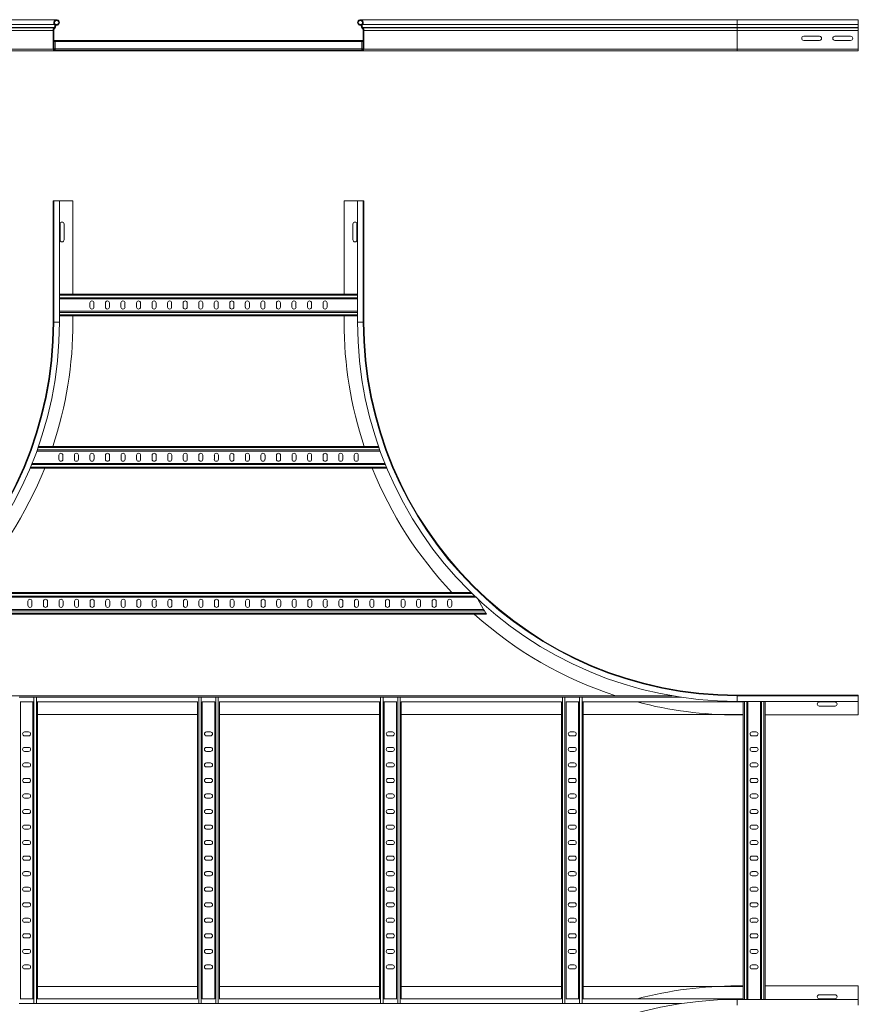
# Model space of a CAD drawing. Header units: millimetres. Extents: x -39 to 18998, y -9084 to 295.
# Tile 26 of 29: x 13001 to 14349, y -1695 to -110. Entities that reach past the tile are written whole.
import ezdxf

# ---------------------------------------------------------------- set-up
doc = ezdxf.new("R2010")
doc.units = ezdxf.units.MM

msp = doc.modelspace()

# ---------------------------------------------------------------- linework, layer by layer
at = {"color": 7, "linetype": 'Continuous', "lineweight": 15}
for p, q in [((13060.1, -110.3), (12454.4, -110.3)), ((14154.4, -110.3), (13548.7, -110.3)), ((14349.4, -110.3), (14154.4, -110.3)), ((14349.4, -110.3), (14349.4, -117.8)), ((13056.4, -123.1), (13056, -123.5)), ((13056.9, -124.3), (13057.3, -123.9)), ((13061.2, -118), (13058.1, -118)), ((13061.7, -119.1), (13058.5, -119.1)), ((13061.2, -118), (13061.7, -119.1)), ((13547.6, -118), (13547.1, -119.1)), ((13550.2, -119.1), (13547.1, -119.1)), ((13550.6, -118), (13547.6, -118)), ((13551.9, -124.3), (13551.5, -123.9)), ((13552.4, -123.1), (13552.7, -123.5)), ((14349.4, -117.8), (14349.4, -123.1)), ((14349.4, -123.1), (14349.4, -123.5)), ((14349.4, -123.5), (14349.4, -127.6)), ((13054.4, -127.6), (13054.4, -157.9)), ((13055.6, -157.9), (13055.6, -127.6)), ((13553.2, -157.9), (13553.2, -127.6)), ((13554.4, -127.6), (13554.4, -157.9)), ((14287.1, -137.1), (14261.6, -137.1)), ((14337.1, -137.1), (14311.6, -137.1)), ((14349.4, -127.6), (14349.4, -157.9)), ((13055.6, -143.7), (13057.9, -143.7)), ((13550.9, -143.7), (13057.9, -143.7)), ((13057.9, -145.5), (13057.9, -143.7)), ((13057.9, -157.3), (13057.9, -145.5)), ((13057.9, -159.1), (13057.9, -157.3)), ((13550.9, -145.5), (13550.9, -143.7)), ((13550.9, -143.7), (13553.2, -143.7)), ((13550.9, -157.3), (13550.9, -145.5)), ((13550.9, -159.1), (13550.9, -157.3)), ((14261.6, -143.6), (14287.1, -143.6)), ((14311.6, -143.6), (14337.1, -143.6)), ((14349.4, -157.9), (14349.4, -160.3)), ((13056.8, -160.3), (12454.4, -160.3)), ((13086.4, -159.1), (13056.8, -159.1)), ((13056.8, -160.3), (13086.4, -160.3)), ((13522.4, -159.1), (13086.4, -159.1)), ((13086.4, -160.3), (13086.4, -159.1)), ((13086.4, -160.3), (13522.4, -160.3)), ((13522.4, -160.3), (13522.4, -159.1)), ((13522.4, -159.1), (13552, -159.1)), ((13552, -160.3), (13522.4, -160.3)), ((14154.4, -160.3), (13552, -160.3)), ((14154.4, -160.3), (14349.4, -160.3)), ((13054.4, -596.9), (13054.4, -401.9)), ((13055.5, -401.9), (13054.4, -401.9)), ((13055.5, -401.9), (13055.5, -596.9)), ((13064.6, -401.9), (13055.5, -401.9)), ((13064.6, -596.9), (13064.6, -401.9)), ((13086.4, -401.9), (13064.6, -401.9)), ((13086.4, -551.9), (13086.4, -401.9)), ((13522.4, -551.9), (13522.4, -401.9)), ((13522.4, -401.9), (13544.2, -401.9)), ((13544.2, -401.9), (13544.2, -596.9)), ((13544.2, -401.9), (13553.3, -401.9)), ((13553.3, -596.9), (13553.3, -401.9)), ((13553.3, -401.9), (13554.4, -401.9)), ((13554.4, -596.9), (13554.4, -401.9)), ((13065.6, -439.1), (13065.6, -464.6)), ((13072.1, -464.6), (13072.1, -439.1)), ((13536.6, -439.1), (13536.6, -464.6)), ((13543.1, -464.6), (13543.1, -439.1)), ((13064.6, -551.9), (13544.2, -551.9)), ((13064.6, -559.4), (13544.2, -559.4)), ((13113.6, -566.1), (13113.6, -572.6)), ((13120.1, -572.6), (13120.1, -566.1)), ((13138.6, -566.1), (13138.6, -572.6)), ((13145.1, -572.6), (13145.1, -566.1)), ((13163.6, -566.1), (13163.6, -572.6)), ((13170.1, -572.6), (13170.1, -566.1)), ((13188.6, -566.1), (13188.6, -572.6)), ((13195.1, -572.6), (13195.1, -566.1)), ((13213.6, -566.1), (13213.6, -572.6)), ((13220.1, -572.6), (13220.1, -566.1)), ((13238.6, -566.1), (13238.6, -572.6)), ((13245.1, -572.6), (13245.1, -566.1)), ((13263.6, -566.1), (13263.6, -572.6)), ((13270.1, -572.6), (13270.1, -566.1)), ((13288.6, -566.1), (13288.6, -572.6)), ((13295.1, -572.6), (13295.1, -566.1)), ((13313.6, -566.1), (13313.6, -572.6)), ((13320.1, -572.6), (13320.1, -566.1)), ((13338.6, -566.1), (13338.6, -572.6)), ((13345.1, -572.6), (13345.1, -566.1)), ((13363.6, -566.1), (13363.6, -572.6)), ((13370.1, -572.6), (13370.1, -566.1)), ((13388.6, -566.1), (13388.6, -572.6)), ((13395.1, -572.6), (13395.1, -566.1)), ((13413.6, -566.1), (13413.6, -572.6)), ((13420.1, -572.6), (13420.1, -566.1)), ((13438.6, -566.1), (13438.6, -572.6)), ((13445.1, -572.6), (13445.1, -566.1)), ((13463.6, -566.1), (13463.6, -572.6)), ((13470.1, -572.6), (13470.1, -566.1)), ((13488.6, -566.1), (13488.6, -572.6)), ((13495.1, -572.6), (13495.1, -566.1)), ((13064.6, -579.4), (13544.2, -579.4)), ((13064.6, -586.9), (13544.2, -586.9)), ((13086.4, -596.9), (13086.4, -586.9)), ((13522.4, -596.9), (13522.4, -586.9)), ((13580.5, -804.4), (13028.3, -804.4)), ((13577.9, -796.9), (13030.9, -796.9)), ((13063.8, -811.1), (13063.8, -817.6)), ((13070.3, -817.6), (13070.3, -811.1)), ((13088.8, -811.1), (13088.8, -817.6)), ((13095.3, -817.6), (13095.3, -811.1)), ((13113.8, -811.1), (13113.8, -817.6)), ((13120.3, -817.6), (13120.3, -811.1)), ((13138.8, -811.1), (13138.8, -817.6)), ((13145.3, -817.6), (13145.3, -811.1)), ((13163.8, -811.1), (13163.8, -817.6)), ((13170.3, -817.6), (13170.3, -811.1)), ((13188.8, -811.1), (13188.8, -817.6)), ((13195.3, -817.6), (13195.3, -811.1)), ((13213.8, -811.1), (13213.8, -817.6)), ((13220.3, -817.6), (13220.3, -811.1)), ((13238.8, -811.1), (13238.8, -817.6)), ((13245.3, -817.6), (13245.3, -811.1)), ((13263.8, -811.1), (13263.8, -817.6)), ((13270.3, -817.6), (13270.3, -811.1)), ((13288.8, -811.1), (13288.8, -817.6)), ((13295.3, -817.6), (13295.3, -811.1)), ((13313.8, -811.1), (13313.8, -817.6)), ((13320.3, -817.6), (13320.3, -811.1)), ((13338.8, -811.1), (13338.8, -817.6)), ((13345.3, -817.6), (13345.3, -811.1)), ((13363.8, -811.1), (13363.8, -817.6)), ((13370.3, -817.6), (13370.3, -811.1)), ((13388.8, -811.1), (13388.8, -817.6)), ((13395.3, -817.6), (13395.3, -811.1)), ((13413.8, -811.1), (13413.8, -817.6)), ((13420.3, -817.6), (13420.3, -811.1)), ((13438.8, -811.1), (13438.8, -817.6)), ((13445.3, -817.6), (13445.3, -811.1)), ((13463.8, -811.1), (13463.8, -817.6)), ((13470.3, -817.6), (13470.3, -811.1)), ((13488.8, -811.1), (13488.8, -817.6)), ((13495.3, -817.6), (13495.3, -811.1)), ((13513.8, -811.1), (13513.8, -817.6)), ((13520.3, -817.6), (13520.3, -811.1)), ((13538.8, -811.1), (13538.8, -817.6)), ((13545.3, -817.6), (13545.3, -811.1)), ((13591.2, -831.9), (13017.6, -831.9)), ((13588.2, -824.4), (13020.6, -824.4)), ((13734.2, -1039.4), (12874.6, -1039.4)), ((13726.4, -1031.9), (12882.4, -1031.9)), ((13746.9, -1059.4), (13736.8, -1041.8)), ((13746.9, -1059.4), (12862.6, -1059.4)), ((13014, -1052.6), (13014, -1046.1)), ((13020.5, -1046.1), (13020.5, -1052.6)), ((13039, -1052.6), (13039, -1046.1)), ((13045.5, -1046.1), (13045.5, -1052.6)), ((13064, -1046.1), (13064, -1052.6)), ((13070.5, -1052.6), (13070.5, -1046.1)), ((13089, -1046.1), (13089, -1052.6)), ((13095.5, -1052.6), (13095.5, -1046.1)), ((13114, -1046.1), (13114, -1052.6)), ((13120.5, -1052.6), (13120.5, -1046.1)), ((13139, -1046.1), (13139, -1052.6)), ((13145.5, -1052.6), (13145.5, -1046.1)), ((13164, -1046.1), (13164, -1052.6)), ((13170.5, -1052.6), (13170.5, -1046.1)), ((13189, -1046.1), (13189, -1052.6)), ((13195.5, -1052.6), (13195.5, -1046.1)), ((13214, -1046.1), (13214, -1052.6)), ((13220.5, -1052.6), (13220.5, -1046.1)), ((13239, -1046.1), (13239, -1052.6)), ((13245.5, -1052.6), (13245.5, -1046.1)), ((13264, -1046.1), (13264, -1052.6)), ((13270.5, -1052.6), (13270.5, -1046.1)), ((13289, -1046.1), (13289, -1052.6)), ((13295.5, -1052.6), (13295.5, -1046.1)), ((13314, -1046.1), (13314, -1052.6)), ((13320.5, -1052.6), (13320.5, -1046.1)), ((13339, -1046.1), (13339, -1052.6)), ((13345.5, -1052.6), (13345.5, -1046.1)), ((13364, -1046.1), (13364, -1052.6)), ((13370.5, -1052.6), (13370.5, -1046.1)), ((13389, -1046.1), (13389, -1052.6)), ((13395.5, -1052.6), (13395.5, -1046.1)), ((13414, -1046.1), (13414, -1052.6)), ((13420.5, -1052.6), (13420.5, -1046.1)), ((13439, -1046.1), (13439, -1052.6)), ((13445.5, -1052.6), (13445.5, -1046.1)), ((13464, -1046.1), (13464, -1052.6)), ((13470.5, -1052.6), (13470.5, -1046.1)), ((13489, -1046.1), (13489, -1052.6)), ((13495.5, -1052.6), (13495.5, -1046.1)), ((13514, -1046.1), (13514, -1052.6)), ((13520.5, -1052.6), (13520.5, -1046.1)), ((13539, -1046.1), (13539, -1052.6)), ((13545.5, -1052.6), (13545.5, -1046.1)), ((13564, -1052.6), (13564, -1046.1)), ((13570.5, -1046.1), (13570.5, -1052.6)), ((13589, -1052.6), (13589, -1046.1)), ((13595.5, -1046.1), (13595.5, -1052.6)), ((13614, -1052.6), (13614, -1046.1)), ((13620.5, -1046.1), (13620.5, -1052.6)), ((13639, -1052.6), (13639, -1046.1)), ((13645.5, -1046.1), (13645.5, -1052.6)), ((13664, -1052.6), (13664, -1046.1)), ((13670.5, -1046.1), (13670.5, -1052.6)), ((13689, -1052.6), (13689, -1046.1)), ((13695.5, -1046.1), (13695.5, -1052.6)), ((13746.9, -1059.4), (13748, -1061.2)), ((13748, -1061.2), (13750.2, -1065.1)), ((13751.3, -1066.9), (12858.3, -1066.9)), ((13750.2, -1065.1), (13751.3, -1066.9)), ((14049.8, -1198.1), (12559, -1198.1)), ((13000.1, -1200.4), (13001.5, -1200.4)), ((13022.3, -1200.4), (13023.7, -1200.4)), ((13023.7, -1200.4), (13027.6, -1200.4)), ((13027.6, -1200.4), (13029, -1200.4)), ((13287.3, -1200.4), (13288.7, -1200.4)), ((13288.7, -1200.4), (13292.6, -1200.4)), ((13292.6, -1200.4), (13294, -1200.4)), ((13314.8, -1200.4), (13316.2, -1200.4)), ((13316.2, -1200.4), (13320.1, -1200.4)), ((13320.1, -1200.4), (13321.5, -1200.4)), ((13579.8, -1200.4), (13581.2, -1200.4)), ((13581.2, -1200.4), (13585.1, -1200.4)), ((13585.1, -1200.4), (13586.5, -1200.4)), ((13607.3, -1200.4), (13608.7, -1200.4)), ((13608.7, -1200.4), (13612.6, -1200.4)), ((13612.6, -1200.4), (13614, -1200.4)), ((13872.3, -1200.4), (13873.7, -1200.4)), ((13873.7, -1200.4), (13877.6, -1200.4)), ((13877.6, -1200.4), (13879, -1200.4)), ((13899.8, -1200.4), (13901.2, -1200.4)), ((13901.2, -1200.4), (13905.1, -1200.4)), ((13905.1, -1200.4), (13906.5, -1200.4)), ((14154.4, -1196.9), (14349.4, -1196.9)), ((14349.4, -1198), (14154.4, -1198)), ((14349.4, -1198), (14349.4, -1196.9)), ((14349.4, -1207.1), (14349.4, -1198)), ((13022.3, -1208.1), (13001.5, -1208.1)), ((13001.9, -1685.7), (13001.9, -1208.1)), ((13021.9, -1685.7), (13021.9, -1208.1)), ((13287.3, -1208.1), (13029, -1208.1)), ((13029.4, -1685.7), (13029.4, -1208.1)), ((13286.9, -1685.7), (13286.9, -1208.1)), ((13314.8, -1208.1), (13294, -1208.1)), ((13294.4, -1685.7), (13294.4, -1208.1)), ((13314.4, -1685.7), (13314.4, -1208.1)), ((13579.8, -1208.1), (13321.5, -1208.1)), ((13321.9, -1685.7), (13321.9, -1208.1)), ((13579.4, -1685.7), (13579.4, -1208.1)), ((13607.3, -1208.1), (13586.5, -1208.1)), ((13586.9, -1685.7), (13586.9, -1208.1)), ((13606.9, -1685.7), (13606.9, -1208.1)), ((13872.3, -1208.1), (13614, -1208.1)), ((13614.4, -1685.7), (13614.4, -1208.1)), ((13871.9, -1685.7), (13871.9, -1208.1)), ((13899.8, -1208.1), (13879, -1208.1)), ((13879.4, -1685.7), (13879.4, -1208.1)), ((13899.4, -1685.7), (13899.4, -1208.1)), ((14164.4, -1208.1), (13906.5, -1208.1)), ((13906.9, -1685.7), (13906.9, -1208.1)), ((14154.4, -1207.1), (14349.4, -1207.1)), ((14164.4, -1207.1), (14164.4, -1208.1)), ((14164.4, -1685.7), (14164.4, -1208.1)), ((14171.9, -1686.7), (14171.9, -1207.1)), ((14191.9, -1686.7), (14191.9, -1207.1)), ((14199.4, -1686.7), (14199.4, -1207.1)), ((14312.1, -1208.1), (14286.6, -1208.1)), ((14286.6, -1214.6), (14312.1, -1214.6)), ((14349.4, -1228.9), (14349.4, -1207.1)), ((13286.9, -1228.1), (13029.4, -1228.1)), ((13579.4, -1228.1), (13321.9, -1228.1)), ((13871.9, -1228.1), (13614.4, -1228.1)), ((14164.4, -1228.1), (13906.9, -1228.1)), ((14154.4, -1228.9), (14164.4, -1228.9)), ((14199.4, -1228.9), (14349.4, -1228.9)), ((13015.1, -1256.1), (13008.6, -1256.1)), ((13008.6, -1262.6), (13015.1, -1262.6)), ((13307.6, -1256.1), (13301.1, -1256.1)), ((13301.1, -1262.6), (13307.6, -1262.6)), ((13600.1, -1256.1), (13593.6, -1256.1)), ((13593.6, -1262.6), (13600.1, -1262.6)), ((13892.6, -1256.1), (13886.1, -1256.1)), ((13886.1, -1262.6), (13892.6, -1262.6)), ((14185.1, -1256.1), (14178.6, -1256.1)), ((14178.6, -1262.6), (14185.1, -1262.6)), ((13015.1, -1281.1), (13008.6, -1281.1)), ((13307.6, -1281.1), (13301.1, -1281.1)), ((13600.1, -1281.1), (13593.6, -1281.1)), ((13892.6, -1281.1), (13886.1, -1281.1)), ((14185.1, -1281.1), (14178.6, -1281.1)), ((13008.6, -1287.6), (13015.1, -1287.6)), ((13301.1, -1287.6), (13307.6, -1287.6)), ((13593.6, -1287.6), (13600.1, -1287.6)), ((13886.1, -1287.6), (13892.6, -1287.6)), ((14178.6, -1287.6), (14185.1, -1287.6)), ((13015.1, -1306.1), (13008.6, -1306.1)), ((13008.6, -1312.6), (13015.1, -1312.6)), ((13307.6, -1306.1), (13301.1, -1306.1)), ((13301.1, -1312.6), (13307.6, -1312.6)), ((13600.1, -1306.1), (13593.6, -1306.1)), ((13593.6, -1312.6), (13600.1, -1312.6)), ((13892.6, -1306.1), (13886.1, -1306.1)), ((13886.1, -1312.6), (13892.6, -1312.6)), ((14185.1, -1306.1), (14178.6, -1306.1)), ((14178.6, -1312.6), (14185.1, -1312.6)), ((13015.1, -1331.1), (13008.6, -1331.1)), ((13008.6, -1337.6), (13015.1, -1337.6)), ((13307.6, -1331.1), (13301.1, -1331.1)), ((13301.1, -1337.6), (13307.6, -1337.6)), ((13600.1, -1331.1), (13593.6, -1331.1)), ((13593.6, -1337.6), (13600.1, -1337.6)), ((13892.6, -1331.1), (13886.1, -1331.1)), ((13886.1, -1337.6), (13892.6, -1337.6)), ((14185.1, -1331.1), (14178.6, -1331.1)), ((14178.6, -1337.6), (14185.1, -1337.6)), ((13015.1, -1356.1), (13008.6, -1356.1)), ((13307.6, -1356.1), (13301.1, -1356.1)), ((13600.1, -1356.1), (13593.6, -1356.1)), ((13892.6, -1356.1), (13886.1, -1356.1)), ((14185.1, -1356.1), (14178.6, -1356.1)), ((13008.6, -1362.6), (13015.1, -1362.6)), ((13301.1, -1362.6), (13307.6, -1362.6)), ((13593.6, -1362.6), (13600.1, -1362.6)), ((13886.1, -1362.6), (13892.6, -1362.6)), ((14178.6, -1362.6), (14185.1, -1362.6)), ((13015.1, -1381.1), (13008.6, -1381.1)), ((13008.6, -1387.6), (13015.1, -1387.6)), ((13307.6, -1381.1), (13301.1, -1381.1)), ((13301.1, -1387.6), (13307.6, -1387.6)), ((13600.1, -1381.1), (13593.6, -1381.1)), ((13593.6, -1387.6), (13600.1, -1387.6)), ((13892.6, -1381.1), (13886.1, -1381.1)), ((13886.1, -1387.6), (13892.6, -1387.6)), ((14185.1, -1381.1), (14178.6, -1381.1)), ((14178.6, -1387.6), (14185.1, -1387.6)), ((13015.1, -1406.1), (13008.6, -1406.1)), ((13307.6, -1406.1), (13301.1, -1406.1)), ((13600.1, -1406.1), (13593.6, -1406.1)), ((13892.6, -1406.1), (13886.1, -1406.1)), ((14185.1, -1406.1), (14178.6, -1406.1)), ((13008.6, -1412.6), (13015.1, -1412.6)), ((13301.1, -1412.6), (13307.6, -1412.6)), ((13593.6, -1412.6), (13600.1, -1412.6)), ((13886.1, -1412.6), (13892.6, -1412.6)), ((14178.6, -1412.6), (14185.1, -1412.6)), ((13015.1, -1431.1), (13008.6, -1431.1)), ((13008.6, -1437.6), (13015.1, -1437.6)), ((13307.6, -1431.1), (13301.1, -1431.1)), ((13301.1, -1437.6), (13307.6, -1437.6)), ((13600.1, -1431.1), (13593.6, -1431.1)), ((13593.6, -1437.6), (13600.1, -1437.6)), ((13892.6, -1431.1), (13886.1, -1431.1)), ((13886.1, -1437.6), (13892.6, -1437.6)), ((14185.1, -1431.1), (14178.6, -1431.1)), ((14178.6, -1437.6), (14185.1, -1437.6)), ((13015.1, -1456.1), (13008.6, -1456.1)), ((13307.6, -1456.1), (13301.1, -1456.1)), ((13600.1, -1456.1), (13593.6, -1456.1)), ((13892.6, -1456.1), (13886.1, -1456.1)), ((14185.1, -1456.1), (14178.6, -1456.1)), ((13008.6, -1462.6), (13015.1, -1462.6)), ((13301.1, -1462.6), (13307.6, -1462.6)), ((13593.6, -1462.6), (13600.1, -1462.6)), ((13886.1, -1462.6), (13892.6, -1462.6)), ((14178.6, -1462.6), (14185.1, -1462.6)), ((13015.1, -1481.1), (13008.6, -1481.1)), ((13008.6, -1487.6), (13015.1, -1487.6)), ((13307.6, -1481.1), (13301.1, -1481.1)), ((13301.1, -1487.6), (13307.6, -1487.6)), ((13600.1, -1481.1), (13593.6, -1481.1)), ((13593.6, -1487.6), (13600.1, -1487.6)), ((13892.6, -1481.1), (13886.1, -1481.1)), ((13886.1, -1487.6), (13892.6, -1487.6)), ((14185.1, -1481.1), (14178.6, -1481.1)), ((14178.6, -1487.6), (14185.1, -1487.6)), ((13015.1, -1506.1), (13008.6, -1506.1)), ((13008.6, -1512.6), (13015.1, -1512.6)), ((13307.6, -1506.1), (13301.1, -1506.1)), ((13301.1, -1512.6), (13307.6, -1512.6)), ((13600.1, -1506.1), (13593.6, -1506.1)), ((13593.6, -1512.6), (13600.1, -1512.6)), ((13892.6, -1506.1), (13886.1, -1506.1)), ((13886.1, -1512.6), (13892.6, -1512.6)), ((14185.1, -1506.1), (14178.6, -1506.1)), ((14178.6, -1512.6), (14185.1, -1512.6)), ((13015.1, -1531.1), (13008.6, -1531.1)), ((13307.6, -1531.1), (13301.1, -1531.1)), ((13600.1, -1531.1), (13593.6, -1531.1)), ((13892.6, -1531.1), (13886.1, -1531.1)), ((14185.1, -1531.1), (14178.6, -1531.1)), ((13008.6, -1537.6), (13015.1, -1537.6)), ((13301.1, -1537.6), (13307.6, -1537.6)), ((13593.6, -1537.6), (13600.1, -1537.6)), ((13886.1, -1537.6), (13892.6, -1537.6)), ((14178.6, -1537.6), (14185.1, -1537.6)), ((13015.1, -1556.1), (13008.6, -1556.1)), ((13008.6, -1562.6), (13015.1, -1562.6)), ((13307.6, -1556.1), (13301.1, -1556.1)), ((13301.1, -1562.6), (13307.6, -1562.6)), ((13600.1, -1556.1), (13593.6, -1556.1)), ((13593.6, -1562.6), (13600.1, -1562.6)), ((13892.6, -1556.1), (13886.1, -1556.1)), ((13886.1, -1562.6), (13892.6, -1562.6)), ((14185.1, -1556.1), (14178.6, -1556.1)), ((14178.6, -1562.6), (14185.1, -1562.6)), ((13015.1, -1581.1), (13008.6, -1581.1)), ((13307.6, -1581.1), (13301.1, -1581.1)), ((13600.1, -1581.1), (13593.6, -1581.1)), ((13892.6, -1581.1), (13886.1, -1581.1)), ((14185.1, -1581.1), (14178.6, -1581.1)), ((13008.6, -1587.6), (13015.1, -1587.6)), ((13301.1, -1587.6), (13307.6, -1587.6)), ((13593.6, -1587.6), (13600.1, -1587.6)), ((13886.1, -1587.6), (13892.6, -1587.6)), ((14178.6, -1587.6), (14185.1, -1587.6)), ((13015.1, -1606.1), (13008.6, -1606.1)), ((13008.6, -1612.6), (13015.1, -1612.6)), ((13307.6, -1606.1), (13301.1, -1606.1)), ((13301.1, -1612.6), (13307.6, -1612.6)), ((13600.1, -1606.1), (13593.6, -1606.1)), ((13593.6, -1612.6), (13600.1, -1612.6)), ((13892.6, -1606.1), (13886.1, -1606.1)), ((13886.1, -1612.6), (13892.6, -1612.6)), ((14185.1, -1606.1), (14178.6, -1606.1)), ((14178.6, -1612.6), (14185.1, -1612.6)), ((13015.1, -1631.1), (13008.6, -1631.1)), ((13307.6, -1631.1), (13301.1, -1631.1)), ((13600.1, -1631.1), (13593.6, -1631.1)), ((13892.6, -1631.1), (13886.1, -1631.1)), ((14185.1, -1631.1), (14178.6, -1631.1)), ((13008.6, -1637.6), (13015.1, -1637.6)), ((13301.1, -1637.6), (13307.6, -1637.6)), ((13593.6, -1637.6), (13600.1, -1637.6)), ((13886.1, -1637.6), (13892.6, -1637.6)), ((14178.6, -1637.6), (14185.1, -1637.6)), ((13029.4, -1665.7), (13286.9, -1665.7)), ((13321.9, -1665.7), (13579.4, -1665.7)), ((13614.4, -1665.7), (13871.9, -1665.7)), ((13906.9, -1665.7), (14164.4, -1665.7)), ((14154.4, -1664.9), (14164.4, -1664.9)), ((14199.4, -1664.9), (14349.4, -1664.9)), ((14312.1, -1679.1), (14286.6, -1679.1)), ((14349.4, -1664.9), (14349.4, -1686.7)), ((13000.1, -1693.4), (13001.5, -1693.4)), ((13001.5, -1685.7), (13022.3, -1685.7)), ((13022.3, -1693.4), (13023.7, -1693.4)), ((13023.7, -1693.4), (13027.6, -1693.4)), ((13027.6, -1693.4), (13029, -1693.4)), ((13029, -1685.7), (13287.3, -1685.7)), ((13287.3, -1693.4), (13288.7, -1693.4)), ((13288.7, -1693.4), (13292.6, -1693.4)), ((13292.6, -1693.4), (13294, -1693.4)), ((13294, -1685.7), (13314.8, -1685.7)), ((13314.8, -1693.4), (13316.2, -1693.4)), ((13316.2, -1693.4), (13320.1, -1693.4)), ((13320.1, -1693.4), (13321.5, -1693.4)), ((13321.5, -1685.7), (13579.8, -1685.7)), ((13579.8, -1693.4), (13581.2, -1693.4)), ((13581.2, -1693.4), (13585.1, -1693.4)), ((13585.1, -1693.4), (13586.5, -1693.4)), ((13586.5, -1685.7), (13607.3, -1685.7)), ((13607.3, -1693.4), (13608.7, -1693.4)), ((13608.7, -1693.4), (13612.6, -1693.4)), ((13612.6, -1693.4), (13614, -1693.4)), ((13614, -1685.7), (13872.3, -1685.7)), ((13872.3, -1693.4), (13873.7, -1693.4)), ((13873.7, -1693.4), (13877.6, -1693.4)), ((13877.6, -1693.4), (13879, -1693.4)), ((13879, -1685.7), (13899.8, -1685.7)), ((13899.8, -1693.4), (13901.2, -1693.4)), ((13901.2, -1693.4), (13905.1, -1693.4)), ((13905.1, -1693.4), (13906.5, -1693.4)), ((13906.5, -1685.7), (14164.4, -1685.7)), ((14349.4, -1686.7), (14154.4, -1686.7)), ((14164.4, -1686.7), (14164.4, -1685.7)), ((14286.6, -1685.6), (14312.1, -1685.6)), ((14349.4, -1686.7), (14349.4, -1695.8))]:
    msp.add_line(p, q, dxfattribs=at)
at = {"color": 8, "linetype": 'Continuous', "lineweight": 0}
for p, q in [((14154.4, -110.3), (14154.4, -117.8)), ((13056.6, -117.8), (12454.4, -117.8)), ((13056.4, -123.1), (12454.4, -123.1)), ((13056, -123.5), (12454.4, -123.5)), ((14154.4, -117.8), (13552.2, -117.8)), ((14154.4, -123.1), (13552.4, -123.1)), ((14154.4, -123.5), (13552.7, -123.5)), ((14154.4, -117.8), (14154.4, -123.1)), ((14154.4, -117.8), (14349.4, -117.8)), ((14154.4, -123.1), (14154.4, -123.5)), ((14154.4, -123.1), (14349.4, -123.1)), ((14154.4, -123.5), (14154.4, -127.6)), ((14154.4, -123.5), (14349.4, -123.5)), ((13054.4, -127.6), (12454.4, -127.6)), ((14154.4, -127.6), (13554.4, -127.6)), ((14154.4, -127.6), (14154.4, -157.9)), ((14154.4, -127.6), (14349.4, -127.6)), ((13054.4, -157.9), (12454.4, -157.9)), ((13055.6, -145.5), (13057.9, -145.5)), ((13055.6, -157.3), (13057.9, -157.3)), ((13550.9, -145.5), (13057.9, -145.5)), ((13550.9, -157.3), (13057.9, -157.3)), ((13550.9, -145.5), (13553.2, -145.5)), ((13550.9, -157.3), (13553.2, -157.3)), ((14154.4, -157.9), (13554.4, -157.9)), ((14154.4, -157.9), (14154.4, -160.3)), ((14154.4, -157.9), (14349.4, -157.9)), ((13064.6, -553.7), (13544.2, -553.7)), ((13064.6, -557.6), (13544.2, -557.6)), ((13064.6, -581.2), (13544.2, -581.2)), ((13064.6, -585.1), (13544.2, -585.1)), ((13055.5, -596.9), (13054.4, -596.9)), ((13064.6, -596.9), (13055.5, -596.9)), ((13544.2, -596.9), (13553.3, -596.9)), ((13553.3, -596.9), (13554.4, -596.9)), ((13579.9, -802.6), (13028.9, -802.6)), ((13578.5, -798.7), (13030.3, -798.7)), ((13590.5, -830.1), (13018.3, -830.1)), ((13588.9, -826.2), (13019.9, -826.2)), ((13732.3, -1037.6), (12876.5, -1037.6)), ((13728.3, -1033.7), (12880.5, -1033.7)), ((13748, -1061.2), (12861.5, -1061.2)), ((13750.2, -1065.1), (12859.3, -1065.1)), ((13022.3, -1200.5), (13001.5, -1200.5)), ((13023.7, -1693.4), (13023.7, -1200.4)), ((13027.6, -1693.4), (13027.6, -1200.4)), ((13287.3, -1200.5), (13029, -1200.5)), ((13288.7, -1693.4), (13288.7, -1200.4)), ((13292.6, -1693.4), (13292.6, -1200.4)), ((13314.8, -1200.5), (13294, -1200.5)), ((13316.2, -1693.4), (13316.2, -1200.4)), ((13320.1, -1693.4), (13320.1, -1200.4)), ((13579.8, -1200.5), (13321.5, -1200.5)), ((13581.2, -1693.4), (13581.2, -1200.4)), ((13585.1, -1693.4), (13585.1, -1200.4)), ((13607.3, -1200.5), (13586.5, -1200.5)), ((13608.7, -1693.4), (13608.7, -1200.4)), ((13612.6, -1693.4), (13612.6, -1200.4)), ((13872.3, -1200.5), (13614, -1200.5)), ((13873.7, -1693.4), (13873.7, -1200.4)), ((13877.6, -1693.4), (13877.6, -1200.4)), ((13899.8, -1200.5), (13879, -1200.5)), ((13901.2, -1693.4), (13901.2, -1200.4)), ((13905.1, -1693.4), (13905.1, -1200.4)), ((14064.7, -1200.5), (13906.5, -1200.5)), ((14154.4, -1198), (14154.4, -1196.9)), ((14154.4, -1207.1), (14154.4, -1198)), ((14166.2, -1686.7), (14166.2, -1207.1)), ((14170.1, -1686.7), (14170.1, -1207.1)), ((14193.7, -1686.7), (14193.7, -1207.1)), ((14197.6, -1686.7), (14197.6, -1207.1)), ((13001.5, -1693.3), (13022.3, -1693.3)), ((13029, -1693.3), (13287.3, -1693.3)), ((13294, -1693.3), (13314.8, -1693.3)), ((13321.5, -1693.3), (13579.8, -1693.3)), ((13586.5, -1693.3), (13607.3, -1693.3)), ((13614, -1693.3), (13872.3, -1693.3)), ((13879, -1693.3), (13899.8, -1693.3)), ((13906.5, -1693.3), (14064.7, -1693.3)), ((14154.4, -1686.7), (14154.4, -1695.8))]:
    msp.add_line(p, q, dxfattribs=at)
at = {"color": 7, "linetype": 'Continuous', "lineweight": 15}
for centre, radius, start, end in [((13060.1, -114.9), 4.55, 290.35, 219.6816), ((13548.7, -114.9), 4.55, 320.3184, 249.65), ((13060.4, -127.6), 6, 136.4649, 180), ((13060.4, -127.6), 4.8, 136.4649, 180), ((13053.5, -120.3), 4, 316.4649, 39.6816), ((13060.1, -114.9), 3.35, 290.35, 219.6816), ((13053.5, -120.3), 5.2, 316.4649, 39.6816), ((13548.7, -114.9), 3.35, 320.3184, 249.65), ((13555.3, -120.3), 5.2, 140.3184, 223.5351), ((13555.3, -120.3), 4, 140.3184, 223.5351), ((13548.4, -127.6), 4.8, 0, 43.5351), ((13548.4, -127.6), 6, 0, 43.5351), ((14261.6, -140.3), 3.25, 90, 270), ((14287.1, -140.3), 3.25, 270, 90), ((14311.6, -140.3), 3.25, 90, 270), ((14337.1, -140.3), 3.25, 270, 90), ((13056.8, -157.9), 2.4, 180, 270), ((13056.8, -157.9), 1.2, 180, 270), ((13552, -157.9), 2.4, 270, 0), ((13552, -157.9), 1.2, 270, 0), ((13068.9, -439.1), 3.25, 0, 180), ((13539.9, -439.1), 3.25, 0, 180), ((13068.9, -464.6), 3.25, 180, 0), ((13539.9, -464.6), 3.25, 180, 0), ((13116.9, -566.1), 3.25, 0, 180), ((13141.9, -566.1), 3.25, 0, 180), ((13166.9, -566.1), 3.25, 0, 180), ((13191.9, -566.1), 3.25, 0, 180), ((13216.9, -566.1), 3.25, 0, 180), ((13241.9, -566.1), 3.25, 0, 180), ((13266.9, -566.1), 3.25, 0, 180), ((13291.9, -566.1), 3.25, 0, 180), ((13316.9, -566.1), 3.25, 0, 180), ((13341.9, -566.1), 3.25, 0, 180), ((13366.9, -566.1), 3.25, 0, 180), ((13391.9, -566.1), 3.25, 0, 180), ((13416.9, -566.1), 3.25, 0, 180), ((13441.9, -566.1), 3.25, 0, 180), ((13466.9, -566.1), 3.25, 0, 180), ((13491.9, -566.1), 3.25, 0, 180), ((13116.9, -572.6), 3.25, 180, 0), ((13141.9, -572.6), 3.25, 180, 0), ((13166.9, -572.6), 3.25, 180, 0), ((13191.9, -572.6), 3.25, 180, 0), ((13216.9, -572.6), 3.25, 180, 0), ((13241.9, -572.6), 3.25, 180, 0), ((13266.9, -572.6), 3.25, 180, 0), ((13291.9, -572.6), 3.25, 180, 0), ((13316.9, -572.6), 3.25, 180, 0), ((13341.9, -572.6), 3.25, 180, 0), ((13366.9, -572.6), 3.25, 180, 0), ((13391.9, -572.6), 3.25, 180, 0), ((13416.9, -572.6), 3.25, 180, 0), ((13441.9, -572.6), 3.25, 180, 0), ((13466.9, -572.6), 3.25, 180, 0), ((13491.9, -572.6), 3.25, 180, 0), ((12454.4, -596.9), 601.1, 270, 0), ((12454.4, -596.9), 610.2, 270, 0), ((12454.4, -596.9), 600, 270, 0), ((12454.4, -596.9), 632, 341.5513, 0), ((14154.4, -596.9), 632, 180, 198.4487), ((14154.4, -596.9), 610.2, 180, 270), ((14154.4, -596.9), 601.1, 180, 270), ((14154.4, -596.9), 600, 180, 270), ((13067, -811.1), 3.25, 0, 180), ((13092, -811.1), 3.25, 0, 180), ((13117, -811.1), 3.25, 0, 180), ((13142, -811.1), 3.25, 0, 180), ((13167, -811.1), 3.25, 0, 180), ((13192, -811.1), 3.25, 0, 180), ((13217, -811.1), 3.25, 0, 180), ((13242, -811.1), 3.25, 0, 180), ((13267, -811.1), 3.25, 0, 180), ((13292, -811.1), 3.25, 0, 180), ((13317, -811.1), 3.25, 0, 180), ((13342, -811.1), 3.25, 0, 180), ((13367, -811.1), 3.25, 0, 180), ((13392, -811.1), 3.25, 0, 180), ((13417, -811.1), 3.25, 0, 180), ((13442, -811.1), 3.25, 0, 180), ((13467, -811.1), 3.25, 0, 180), ((13492, -811.1), 3.25, 0, 180), ((13517, -811.1), 3.25, 0, 180), ((13542, -811.1), 3.25, 0, 180), ((13067, -817.6), 3.25, 180, 0), ((13092, -817.6), 3.25, 180, 0), ((13117, -817.6), 3.25, 180, 0), ((13142, -817.6), 3.25, 180, 0), ((13167, -817.6), 3.25, 180, 0), ((13192, -817.6), 3.25, 180, 0), ((13217, -817.6), 3.25, 180, 0), ((13242, -817.6), 3.25, 180, 0), ((13267, -817.6), 3.25, 180, 0), ((13292, -817.6), 3.25, 180, 0), ((13317, -817.6), 3.25, 180, 0), ((13342, -817.6), 3.25, 180, 0), ((13367, -817.6), 3.25, 180, 0), ((13392, -817.6), 3.25, 180, 0), ((13417, -817.6), 3.25, 180, 0), ((13442, -817.6), 3.25, 180, 0), ((13467, -817.6), 3.25, 180, 0), ((13492, -817.6), 3.25, 180, 0), ((13517, -817.6), 3.25, 180, 0), ((13542, -817.6), 3.25, 180, 0), ((12454.4, -596.9), 632, 316.505, 338.1711), ((14154.4, -596.9), 632, 201.8289, 223.495), ((13017.3, -1046.1), 3.25, 0, 180), ((13042.3, -1046.1), 3.25, 0, 180), ((13067.3, -1046.1), 3.25, 0, 180), ((13092.3, -1046.1), 3.25, 0, 180), ((13117.3, -1046.1), 3.25, 0, 180), ((13142.3, -1046.1), 3.25, 0, 180), ((13167.3, -1046.1), 3.25, 0, 180), ((13192.3, -1046.1), 3.25, 0, 180), ((13217.3, -1046.1), 3.25, 0, 180), ((13242.3, -1046.1), 3.25, 0, 180), ((13267.3, -1046.1), 3.25, 0, 180), ((13292.3, -1046.1), 3.25, 0, 180), ((13317.3, -1046.1), 3.25, 0, 180), ((13342.3, -1046.1), 3.25, 0, 180), ((13367.3, -1046.1), 3.25, 0, 180), ((13392.3, -1046.1), 3.25, 0, 180), ((13417.3, -1046.1), 3.25, 0, 180), ((13442.3, -1046.1), 3.25, 0, 180), ((13467.3, -1046.1), 3.25, 0, 180), ((13492.3, -1046.1), 3.25, 0, 180), ((13517.3, -1046.1), 3.25, 0, 180), ((13542.3, -1046.1), 3.25, 0, 180), ((13567.3, -1046.1), 3.25, 0, 180), ((13592.3, -1046.1), 3.25, 0, 180), ((13617.3, -1046.1), 3.25, 0, 180), ((13642.3, -1046.1), 3.25, 0, 180), ((13667.3, -1046.1), 3.25, 0, 180), ((13692.3, -1046.1), 3.25, 0, 180), ((13017.3, -1052.6), 3.25, 180, 0), ((13042.3, -1052.6), 3.25, 180, 0), ((13067.3, -1052.6), 3.25, 180, 0), ((13092.3, -1052.6), 3.25, 180, 0), ((13117.3, -1052.6), 3.25, 180, 0), ((13142.3, -1052.6), 3.25, 180, 0), ((13167.3, -1052.6), 3.25, 180, 0), ((13192.3, -1052.6), 3.25, 180, 0), ((13217.3, -1052.6), 3.25, 180, 0), ((13242.3, -1052.6), 3.25, 180, 0), ((13267.3, -1052.6), 3.25, 180, 0), ((13292.3, -1052.6), 3.25, 180, 0), ((13317.3, -1052.6), 3.25, 180, 0), ((13342.3, -1052.6), 3.25, 180, 0), ((13367.3, -1052.6), 3.25, 180, 0), ((13392.3, -1052.6), 3.25, 180, 0), ((13417.3, -1052.6), 3.25, 180, 0), ((13442.3, -1052.6), 3.25, 180, 0), ((13467.3, -1052.6), 3.25, 180, 0), ((13492.3, -1052.6), 3.25, 180, 0), ((13517.3, -1052.6), 3.25, 180, 0), ((13542.3, -1052.6), 3.25, 180, 0), ((13567.3, -1052.6), 3.25, 180, 0), ((13592.3, -1052.6), 3.25, 180, 0), ((13617.3, -1052.6), 3.25, 180, 0), ((13642.3, -1052.6), 3.25, 180, 0), ((13667.3, -1052.6), 3.25, 180, 0), ((13692.3, -1052.6), 3.25, 180, 0), ((14154.4, -596.9), 632, 228.0451, 252.0388), ((14154.4, -596.9), 632, 255.2596, 270), ((14286.6, -1211.4), 3.25, 90, 270), ((14312.1, -1211.4), 3.25, 270, 90), ((13008.6, -1259.4), 3.25, 90, 270), ((13015.1, -1259.4), 3.25, 270, 90), ((13301.1, -1259.4), 3.25, 90, 270), ((13307.6, -1259.4), 3.25, 270, 90), ((13593.6, -1259.4), 3.25, 90, 270), ((13600.1, -1259.4), 3.25, 270, 90), ((13886.1, -1259.4), 3.25, 90, 270), ((13892.6, -1259.4), 3.25, 270, 90), ((14178.6, -1259.4), 3.25, 90, 270), ((14185.1, -1259.4), 3.25, 270, 90), ((13008.6, -1284.4), 3.25, 90, 270), ((13015.1, -1284.4), 3.25, 270, 90), ((13301.1, -1284.4), 3.25, 90, 270), ((13307.6, -1284.4), 3.25, 270, 90), ((13593.6, -1284.4), 3.25, 90, 270), ((13600.1, -1284.4), 3.25, 270, 90), ((13886.1, -1284.4), 3.25, 90, 270), ((13892.6, -1284.4), 3.25, 270, 90), ((14178.6, -1284.4), 3.25, 90, 270), ((14185.1, -1284.4), 3.25, 270, 90), ((13008.6, -1309.4), 3.25, 90, 270), ((13015.1, -1309.4), 3.25, 270, 90), ((13301.1, -1309.4), 3.25, 90, 270), ((13307.6, -1309.4), 3.25, 270, 90), ((13593.6, -1309.4), 3.25, 90, 270), ((13600.1, -1309.4), 3.25, 270, 90), ((13886.1, -1309.4), 3.25, 90, 270), ((13892.6, -1309.4), 3.25, 270, 90), ((14178.6, -1309.4), 3.25, 90, 270), ((14185.1, -1309.4), 3.25, 270, 90), ((13008.6, -1334.4), 3.25, 90, 270), ((13015.1, -1334.4), 3.25, 270, 90), ((13301.1, -1334.4), 3.25, 90, 270), ((13307.6, -1334.4), 3.25, 270, 90), ((13593.6, -1334.4), 3.25, 90, 270), ((13600.1, -1334.4), 3.25, 270, 90), ((13886.1, -1334.4), 3.25, 90, 270), ((13892.6, -1334.4), 3.25, 270, 90), ((14178.6, -1334.4), 3.25, 90, 270), ((14185.1, -1334.4), 3.25, 270, 90), ((13008.6, -1359.4), 3.25, 90, 270), ((13015.1, -1359.4), 3.25, 270, 90), ((13301.1, -1359.4), 3.25, 90, 270), ((13307.6, -1359.4), 3.25, 270, 90), ((13593.6, -1359.4), 3.25, 90, 270), ((13600.1, -1359.4), 3.25, 270, 90), ((13886.1, -1359.4), 3.25, 90, 270), ((13892.6, -1359.4), 3.25, 270, 90), ((14178.6, -1359.4), 3.25, 90, 270), ((14185.1, -1359.4), 3.25, 270, 90), ((13008.6, -1384.4), 3.25, 90, 270), ((13015.1, -1384.4), 3.25, 270, 90), ((13301.1, -1384.4), 3.25, 90, 270), ((13307.6, -1384.4), 3.25, 270, 90), ((13593.6, -1384.4), 3.25, 90, 270), ((13600.1, -1384.4), 3.25, 270, 90), ((13886.1, -1384.4), 3.25, 90, 270), ((13892.6, -1384.4), 3.25, 270, 90), ((14178.6, -1384.4), 3.25, 90, 270), ((14185.1, -1384.4), 3.25, 270, 90), ((13008.6, -1409.4), 3.25, 90, 270), ((13015.1, -1409.4), 3.25, 270, 90), ((13301.1, -1409.4), 3.25, 90, 270), ((13307.6, -1409.4), 3.25, 270, 90), ((13593.6, -1409.4), 3.25, 90, 270), ((13600.1, -1409.4), 3.25, 270, 90), ((13886.1, -1409.4), 3.25, 90, 270), ((13892.6, -1409.4), 3.25, 270, 90), ((14178.6, -1409.4), 3.25, 90, 270), ((14185.1, -1409.4), 3.25, 270, 90), ((13008.6, -1434.4), 3.25, 90, 270), ((13015.1, -1434.4), 3.25, 270, 90), ((13301.1, -1434.4), 3.25, 90, 270), ((13307.6, -1434.4), 3.25, 270, 90), ((13593.6, -1434.4), 3.25, 90, 270), ((13600.1, -1434.4), 3.25, 270, 90), ((13886.1, -1434.4), 3.25, 90, 270), ((13892.6, -1434.4), 3.25, 270, 90), ((14178.6, -1434.4), 3.25, 90, 270), ((14185.1, -1434.4), 3.25, 270, 90), ((13008.6, -1459.4), 3.25, 90, 270), ((13015.1, -1459.4), 3.25, 270, 90), ((13301.1, -1459.4), 3.25, 90, 270), ((13307.6, -1459.4), 3.25, 270, 90), ((13593.6, -1459.4), 3.25, 90, 270), ((13600.1, -1459.4), 3.25, 270, 90), ((13886.1, -1459.4), 3.25, 90, 270), ((13892.6, -1459.4), 3.25, 270, 90), ((14178.6, -1459.4), 3.25, 90, 270), ((14185.1, -1459.4), 3.25, 270, 90), ((13008.6, -1484.4), 3.25, 90, 270), ((13015.1, -1484.4), 3.25, 270, 90), ((13301.1, -1484.4), 3.25, 90, 270), ((13307.6, -1484.4), 3.25, 270, 90), ((13593.6, -1484.4), 3.25, 90, 270), ((13600.1, -1484.4), 3.25, 270, 90), ((13886.1, -1484.4), 3.25, 90, 270), ((13892.6, -1484.4), 3.25, 270, 90), ((14178.6, -1484.4), 3.25, 90, 270), ((14185.1, -1484.4), 3.25, 270, 90), ((13008.6, -1509.4), 3.25, 90, 270), ((13015.1, -1509.4), 3.25, 270, 90), ((13301.1, -1509.4), 3.25, 90, 270), ((13307.6, -1509.4), 3.25, 270, 90), ((13593.6, -1509.4), 3.25, 90, 270), ((13600.1, -1509.4), 3.25, 270, 90), ((13886.1, -1509.4), 3.25, 90, 270), ((13892.6, -1509.4), 3.25, 270, 90), ((14178.6, -1509.4), 3.25, 90, 270), ((14185.1, -1509.4), 3.25, 270, 90), ((13008.6, -1534.4), 3.25, 90, 270), ((13015.1, -1534.4), 3.25, 270, 90), ((13301.1, -1534.4), 3.25, 90, 270), ((13307.6, -1534.4), 3.25, 270, 90), ((13593.6, -1534.4), 3.25, 90, 270), ((13600.1, -1534.4), 3.25, 270, 90), ((13886.1, -1534.4), 3.25, 90, 270), ((13892.6, -1534.4), 3.25, 270, 90), ((14178.6, -1534.4), 3.25, 90, 270), ((14185.1, -1534.4), 3.25, 270, 90), ((13008.6, -1559.4), 3.25, 90, 270), ((13015.1, -1559.4), 3.25, 270, 90), ((13301.1, -1559.4), 3.25, 90, 270), ((13307.6, -1559.4), 3.25, 270, 90), ((13593.6, -1559.4), 3.25, 90, 270), ((13600.1, -1559.4), 3.25, 270, 90), ((13886.1, -1559.4), 3.25, 90, 270), ((13892.6, -1559.4), 3.25, 270, 90), ((14178.6, -1559.4), 3.25, 90, 270), ((14185.1, -1559.4), 3.25, 270, 90), ((13008.6, -1584.4), 3.25, 90, 270), ((13015.1, -1584.4), 3.25, 270, 90), ((13301.1, -1584.4), 3.25, 90, 270), ((13307.6, -1584.4), 3.25, 270, 90), ((13593.6, -1584.4), 3.25, 90, 270), ((13600.1, -1584.4), 3.25, 270, 90), ((13886.1, -1584.4), 3.25, 90, 270), ((13892.6, -1584.4), 3.25, 270, 90), ((14178.6, -1584.4), 3.25, 90, 270), ((14185.1, -1584.4), 3.25, 270, 90), ((13008.6, -1609.4), 3.25, 90, 270), ((13015.1, -1609.4), 3.25, 270, 90), ((13301.1, -1609.4), 3.25, 90, 270), ((13307.6, -1609.4), 3.25, 270, 90), ((13593.6, -1609.4), 3.25, 90, 270), ((13600.1, -1609.4), 3.25, 270, 90), ((13886.1, -1609.4), 3.25, 90, 270), ((13892.6, -1609.4), 3.25, 270, 90), ((14178.6, -1609.4), 3.25, 90, 270), ((14185.1, -1609.4), 3.25, 270, 90), ((13008.6, -1634.4), 3.25, 90, 270), ((13015.1, -1634.4), 3.25, 270, 90), ((13301.1, -1634.4), 3.25, 90, 270), ((13307.6, -1634.4), 3.25, 270, 90), ((13593.6, -1634.4), 3.25, 90, 270), ((13600.1, -1634.4), 3.25, 270, 90), ((13886.1, -1634.4), 3.25, 90, 270), ((13892.6, -1634.4), 3.25, 270, 90), ((14178.6, -1634.4), 3.25, 90, 270), ((14185.1, -1634.4), 3.25, 270, 90), ((14154.4, -2296.9), 632, 90, 104.7404), ((14286.6, -1682.4), 3.25, 90, 270), ((14312.1, -1682.4), 3.25, 270, 90), ((12454.4, -2296.9), 610.2, 0, 90), ((14154.4, -2296.9), 610.2, 90, 180)]:
    msp.add_arc(centre, radius, start, end, dxfattribs=at)

doc.saveas('drawing.dxf')
